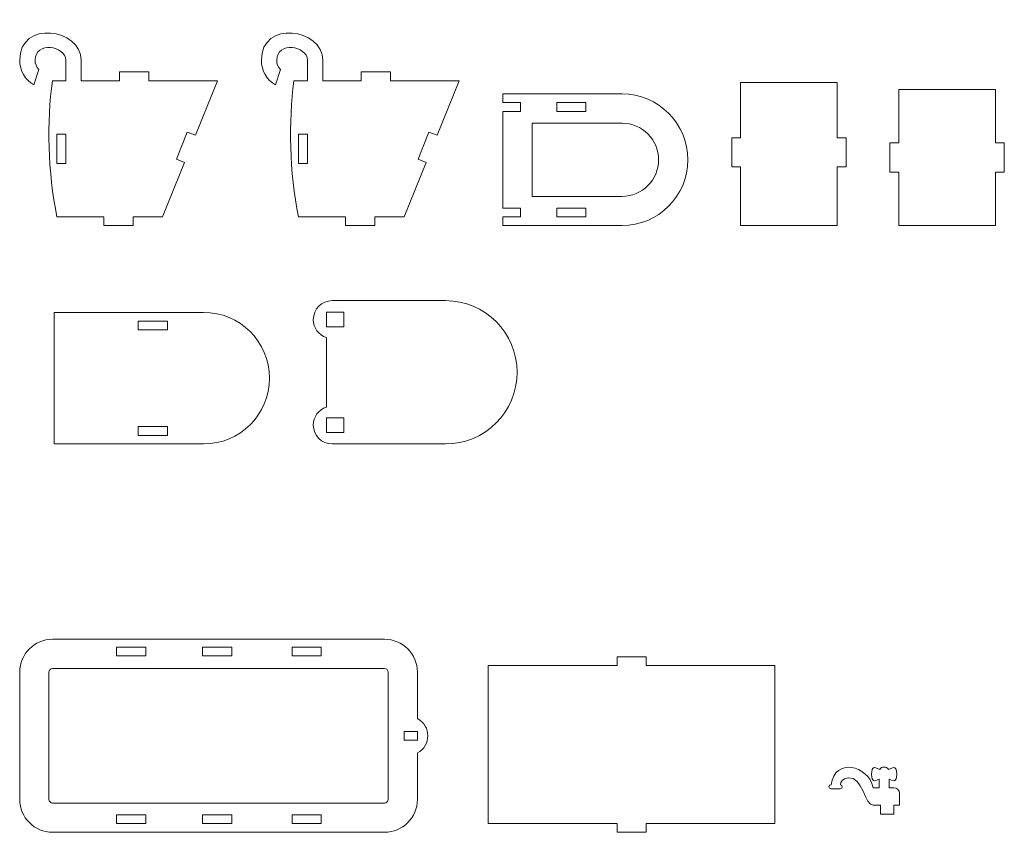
# Model space of a CAD drawing. Header units: millimetres. Extents: x -930 to 1034, y -929 to 949.
# Tile 24 of 31: x 283 to 619, y -339 to -61. Entities that reach past the tile are written whole.
import ezdxf

# ---------------------------------------------------------------- set-up
doc = ezdxf.new("R2010")
doc.units = ezdxf.units.MM
doc.header["$MEASUREMENT"] = 0
doc.layers.add('Layer 1', color=7, linetype='Continuous')

msp = doc.modelspace()

# ---------------------------------------------------------------- linework, layer by layer
at = {"layer": 'Layer 1', "color": 250, "lineweight": 9}
for points, knots in [([(336.3372, -108.4806), (336.3372, -108.4806), (340.0804, -99.2075), (340.0804, -99.2075), (340.0804, -99.2075), (340.0804, -99.2075), (342.8623, -100.3305), (342.8623, -100.3305), (342.8623, -100.3305), (342.8623, -100.3305), (350.3902, -81.681), (350.3902, -81.681), (350.3902, -81.681), (350.3902, -81.681), (326.8819, -81.681), (326.8819, -81.681), (326.8819, -81.681), (326.8819, -81.681), (326.8819, -78.681), (326.8819, -78.681), (326.8819, -78.681), (326.8819, -78.681), (316.8819, -78.681), (316.8819, -78.681), (316.8819, -78.681), (316.8819, -78.681), (316.8819, -81.681), (316.8819, -81.681), (316.8819, -81.681), (316.8819, -81.681), (303.7789, -81.681), (303.7789, -81.681), (303.7789, -81.681), (303.7789, -81.681), (303.7789, -74.681), (303.7789, -74.681), (303.7789, -74.681), (303.7789, -63.6944), (282.7874, -60.7993), (282.7874, -74.681), (282.7874, -74.681), (282.7874, -78.2604), (284.7184, -81.3898), (287.5951, -83.0841), (287.5951, -83.0841), (287.5951, -83.0841), (289.2801, -77.7898), (289.2801, -77.7898), (289.2801, -77.7898), (288.5077, -76.9818), (288.0331, -75.8867), (288.0331, -74.681), (288.0331, -74.681), (288.0331, -68.103), (298.5332, -69.6586), (298.5332, -74.681), (298.5332, -74.681), (298.5332, -74.681), (298.5332, -81.681), (298.5332, -81.681), (298.5332, -81.681), (298.5332, -81.681), (293.9456, -81.681), (293.9456, -81.681), (293.9456, -81.681), (291.9961, -95.5833), (292.3829, -112.9276), (295.5332, -128.1926), (295.5332, -128.1926), (295.5332, -128.1926), (311.5744, -128.1926), (311.5744, -128.1926), (311.5744, -128.1926), (311.5744, -128.1926), (311.5744, -131.1926), (311.5744, -131.1926), (311.5744, -131.1926), (311.5744, -131.1926), (321.5743, -131.1926), (321.5743, -131.1926), (321.5743, -131.1926), (321.5743, -131.1926), (321.5743, -128.1926), (321.5743, -128.1926), (321.5743, -128.1926), (321.5743, -128.1926), (331.6161, -128.1913), (331.6161, -128.1913), (331.6161, -128.1913), (331.6161, -128.1913), (339.1191, -109.6035), (339.1191, -109.6035), (339.1191, -109.6035), (339.1191, -109.6035), (336.3372, -108.4806), (336.3372, -108.4806)], [0, 0, 0, 0, 0.04, 0.04, 0.04, 0.04, 0.08, 0.08, 0.08, 0.08, 0.12, 0.12, 0.12, 0.12, 0.16, 0.16, 0.16, 0.16, 0.2, 0.2, 0.2, 0.2, 0.24, 0.24, 0.24, 0.24, 0.28, 0.28, 0.28, 0.28, 0.32, 0.32, 0.32, 0.32, 0.36, 0.36, 0.36, 0.36, 0.4, 0.4, 0.4, 0.4, 0.44, 0.44, 0.44, 0.44, 0.48, 0.48, 0.48, 0.48, 0.52, 0.52, 0.52, 0.52, 0.56, 0.56, 0.56, 0.56, 0.6, 0.6, 0.6, 0.6, 0.64, 0.64, 0.64, 0.64, 0.68, 0.68, 0.68, 0.68, 0.72, 0.72, 0.72, 0.72, 0.76, 0.76, 0.76, 0.76, 0.8, 0.8, 0.8, 0.8, 0.84, 0.84, 0.84, 0.84, 0.88, 0.88, 0.88, 0.88, 0.92, 0.92, 0.92, 0.92, 1, 1, 1, 1]), ([(418.9401, -108.4806), (418.9401, -108.4806), (422.6832, -99.2075), (422.6832, -99.2075), (422.6832, -99.2075), (422.6832, -99.2075), (425.4651, -100.3305), (425.4651, -100.3305), (425.4651, -100.3305), (425.4651, -100.3305), (432.9931, -81.681), (432.9931, -81.681), (432.9931, -81.681), (432.9931, -81.681), (409.4848, -81.681), (409.4848, -81.681), (409.4848, -81.681), (409.4848, -81.681), (409.4848, -78.681), (409.4848, -78.681), (409.4848, -78.681), (409.4848, -78.681), (399.4847, -78.681), (399.4847, -78.681), (399.4847, -78.681), (399.4847, -78.681), (399.4847, -81.681), (399.4847, -81.681), (399.4847, -81.681), (399.4847, -81.681), (386.3817, -81.681), (386.3817, -81.681), (386.3817, -81.681), (386.3817, -81.681), (386.3817, -74.681), (386.3817, -74.681), (386.3817, -74.681), (386.3817, -63.6944), (365.3903, -60.7993), (365.3903, -74.681), (365.3903, -74.681), (365.3903, -78.2604), (367.3213, -81.3898), (370.1979, -83.0841), (370.1979, -83.0841), (370.1979, -83.0841), (371.883, -77.7898), (371.883, -77.7898), (371.883, -77.7898), (371.1105, -76.9818), (370.636, -75.8867), (370.636, -74.681), (370.636, -74.681), (370.636, -68.103), (381.136, -69.6586), (381.136, -74.681), (381.136, -74.681), (381.136, -74.681), (381.136, -81.681), (381.136, -81.681), (381.136, -81.681), (381.136, -81.681), (376.5483, -81.681), (376.5483, -81.681), (376.5483, -81.681), (374.599, -95.5833), (374.9856, -112.9276), (378.1359, -128.1926), (378.1359, -128.1926), (378.1359, -128.1926), (394.1771, -128.1926), (394.1771, -128.1926), (394.1771, -128.1926), (394.1771, -128.1926), (394.1771, -131.1926), (394.1771, -131.1926), (394.1771, -131.1926), (394.1771, -131.1926), (404.1771, -131.1926), (404.1771, -131.1926), (404.1771, -131.1926), (404.1771, -131.1926), (404.1771, -128.1926), (404.1771, -128.1926), (404.1771, -128.1926), (404.1771, -128.1926), (414.2189, -128.1913), (414.2189, -128.1913), (414.2189, -128.1913), (414.2189, -128.1913), (421.722, -109.6035), (421.722, -109.6035), (421.722, -109.6035), (421.722, -109.6035), (418.9401, -108.4806), (418.9401, -108.4806)], [0, 0, 0, 0, 0.04, 0.04, 0.04, 0.04, 0.08, 0.08, 0.08, 0.08, 0.12, 0.12, 0.12, 0.12, 0.16, 0.16, 0.16, 0.16, 0.2, 0.2, 0.2, 0.2, 0.24, 0.24, 0.24, 0.24, 0.28, 0.28, 0.28, 0.28, 0.32, 0.32, 0.32, 0.32, 0.36, 0.36, 0.36, 0.36, 0.4, 0.4, 0.4, 0.4, 0.44, 0.44, 0.44, 0.44, 0.48, 0.48, 0.48, 0.48, 0.52, 0.52, 0.52, 0.52, 0.56, 0.56, 0.56, 0.56, 0.6, 0.6, 0.6, 0.6, 0.64, 0.64, 0.64, 0.64, 0.68, 0.68, 0.68, 0.68, 0.72, 0.72, 0.72, 0.72, 0.76, 0.76, 0.76, 0.76, 0.8, 0.8, 0.8, 0.8, 0.84, 0.84, 0.84, 0.84, 0.88, 0.88, 0.88, 0.88, 0.92, 0.92, 0.92, 0.92, 1, 1, 1, 1]), ([(562.273, -82.2471), (562.273, -82.2471), (529.1907, -82.2469), (529.1907, -82.2469), (529.1907, -82.2469), (529.1907, -82.2469), (529.1907, -101.1461), (529.1907, -101.1461), (529.1907, -101.1461), (529.1907, -101.1461), (526.1906, -101.1462), (526.1906, -101.1462), (526.1906, -101.1462), (526.1906, -101.1462), (526.1906, -111.1462), (526.1906, -111.1462), (526.1906, -111.1462), (526.1906, -111.1462), (529.1906, -111.146), (529.1906, -111.146), (529.1906, -111.146), (529.1906, -111.146), (529.1906, -131.1925), (529.1906, -131.1925), (529.1906, -131.1925), (529.1906, -131.1925), (562.2729, -131.1926), (562.2729, -131.1926), (562.2729, -131.1926), (562.2729, -131.1926), (562.273, -111.1463), (562.273, -111.1463), (562.273, -111.1463), (562.273, -111.1463), (565.2729, -111.1461), (565.2729, -111.1461), (565.2729, -111.1461), (565.2729, -111.1461), (565.2728, -101.1462), (565.2728, -101.1462), (565.2728, -101.1462), (565.2728, -101.1462), (562.273, -101.1462), (562.273, -101.1462), (562.273, -101.1462), (562.273, -101.1462), (562.273, -82.2471), (562.273, -82.2471)], [0, 0, 0, 0, 0.07692308, 0.07692308, 0.07692308, 0.07692308, 0.15384615, 0.15384615, 0.15384615, 0.15384615, 0.23076923, 0.23076923, 0.23076923, 0.23076923, 0.30769231, 0.30769231, 0.30769231, 0.30769231, 0.38461538, 0.38461538, 0.38461538, 0.38461538, 0.46153846, 0.46153846, 0.46153846, 0.46153846, 0.53846154, 0.53846154, 0.53846154, 0.53846154, 0.61538462, 0.61538462, 0.61538462, 0.61538462, 0.69230769, 0.69230769, 0.69230769, 0.69230769, 0.76923077, 0.76923077, 0.76923077, 0.76923077, 0.84615385, 0.84615385, 0.84615385, 0.84615385, 1, 1, 1, 1]), ([(488.6906, -131.1926), (501.1149, -131.1926), (511.1907, -121.1169), (511.1907, -108.6926), (511.1907, -108.6926), (511.1907, -96.2683), (501.1149, -86.1926), (488.6906, -86.1926), (488.6906, -86.1926), (488.6906, -86.1926), (447.9931, -86.1926), (447.9931, -86.1926), (447.9931, -86.1926), (447.9931, -86.1926), (447.9931, -89.1517), (447.9931, -89.1517), (447.9931, -89.1517), (447.9931, -89.1517), (453.993, -89.1517), (453.993, -89.1517), (453.993, -89.1517), (453.993, -89.1517), (453.993, -92.1517), (453.993, -92.1517), (453.993, -92.1517), (453.993, -92.1517), (447.9931, -92.1517), (447.9931, -92.1517), (447.9931, -92.1517), (447.9931, -92.1517), (447.9931, -125.2335), (447.9931, -125.2335), (447.9931, -125.2335), (447.9931, -125.2335), (453.993, -125.2335), (453.993, -125.2335), (453.993, -125.2335), (453.993, -125.2335), (453.993, -128.2335), (453.993, -128.2335), (453.993, -128.2335), (453.993, -128.2335), (447.9931, -128.2335), (447.9931, -128.2335), (447.9931, -128.2335), (447.9931, -128.2335), (447.9931, -131.1926), (447.9931, -131.1926), (447.9931, -131.1926), (447.9931, -131.1926), (488.6906, -131.1926), (488.6906, -131.1926)], [0, 0, 0, 0, 0.07142857, 0.07142857, 0.07142857, 0.07142857, 0.14285714, 0.14285714, 0.14285714, 0.14285714, 0.21428571, 0.21428571, 0.21428571, 0.21428571, 0.28571429, 0.28571429, 0.28571429, 0.28571429, 0.35714286, 0.35714286, 0.35714286, 0.35714286, 0.42857143, 0.42857143, 0.42857143, 0.42857143, 0.5, 0.5, 0.5, 0.5, 0.57142857, 0.57142857, 0.57142857, 0.57142857, 0.64285714, 0.64285714, 0.64285714, 0.64285714, 0.71428571, 0.71428571, 0.71428571, 0.71428571, 0.78571429, 0.78571429, 0.78571429, 0.78571429, 0.85714286, 0.85714286, 0.85714286, 0.85714286, 1, 1, 1, 1]), ([(616.3552, -84.6808), (616.3552, -84.6808), (583.2729, -84.6809), (583.2729, -84.6809), (583.2729, -84.6809), (583.2729, -84.6809), (583.2729, -102.9367), (583.2729, -102.9367), (583.2729, -102.9367), (583.2729, -102.9367), (580.2729, -102.9365), (580.2729, -102.9365), (580.2729, -102.9365), (580.2729, -102.9365), (580.2729, -112.9365), (580.2729, -112.9365), (580.2729, -112.9365), (580.2729, -112.9365), (583.2729, -112.9366), (583.2729, -112.9366), (583.2729, -112.9366), (583.2729, -112.9366), (583.2729, -131.1926), (583.2729, -131.1926), (583.2729, -131.1926), (583.2729, -131.1926), (616.3552, -131.1925), (616.3552, -131.1925), (616.3552, -131.1925), (616.3552, -131.1925), (616.3552, -112.9365), (616.3552, -112.9365), (616.3552, -112.9365), (616.3552, -112.9365), (619.3552, -112.9365), (619.3552, -112.9365), (619.3552, -112.9365), (619.3552, -112.9365), (619.3553, -102.9366), (619.3553, -102.9366), (619.3553, -102.9366), (619.3553, -102.9366), (616.3552, -102.9364), (616.3552, -102.9364), (616.3552, -102.9364), (616.3552, -102.9364), (616.3552, -84.6808), (616.3552, -84.6808)], [0, 0, 0, 0, 0.07692308, 0.07692308, 0.07692308, 0.07692308, 0.15384615, 0.15384615, 0.15384615, 0.15384615, 0.23076923, 0.23076923, 0.23076923, 0.23076923, 0.30769231, 0.30769231, 0.30769231, 0.30769231, 0.38461538, 0.38461538, 0.38461538, 0.38461538, 0.46153846, 0.46153846, 0.46153846, 0.46153846, 0.53846154, 0.53846154, 0.53846154, 0.53846154, 0.61538462, 0.61538462, 0.61538462, 0.61538462, 0.69230769, 0.69230769, 0.69230769, 0.69230769, 0.76923077, 0.76923077, 0.76923077, 0.76923077, 0.84615385, 0.84615385, 0.84615385, 0.84615385, 1, 1, 1, 1]), ([(466.3418, -89.1517), (466.3418, -89.1517), (476.3419, -89.1517), (476.3419, -89.1517), (476.3419, -89.1517), (476.3419, -89.1517), (476.3419, -92.1517), (476.3419, -92.1517), (476.3419, -92.1517), (476.3419, -92.1517), (466.3418, -92.1517), (466.3418, -92.1517), (466.3418, -92.1517), (466.3418, -92.1517), (466.3418, -89.1517), (466.3418, -89.1517)], [0, 0, 0, 0, 0.2, 0.2, 0.2, 0.2, 0.4, 0.4, 0.4, 0.4, 0.6, 0.6, 0.6, 0.6, 1, 1, 1, 1]), ([(457.993, -108.6926), (457.993, -108.6926), (457.993, -96.1926), (457.993, -96.1926), (457.993, -96.1926), (457.993, -96.1926), (488.6906, -96.1926), (488.6906, -96.1926), (488.6906, -96.1926), (495.5952, -96.1926), (501.1906, -101.788), (501.1906, -108.6926), (501.1906, -108.6926), (501.1906, -115.5972), (495.5952, -121.1926), (488.6906, -121.1926), (488.6906, -121.1926), (488.6906, -121.1926), (457.993, -121.1926), (457.993, -121.1926), (457.993, -121.1926), (457.993, -121.1926), (457.993, -108.6926), (457.993, -108.6926)], [0, 0, 0, 0, 0.14285714, 0.14285714, 0.14285714, 0.14285714, 0.28571429, 0.28571429, 0.28571429, 0.28571429, 0.42857143, 0.42857143, 0.42857143, 0.42857143, 0.57142857, 0.57142857, 0.57142857, 0.57142857, 0.71428571, 0.71428571, 0.71428571, 0.71428571, 1, 1, 1, 1]), ([(298.5332, -109.9368), (298.5332, -109.9368), (295.5332, -109.9368), (295.5332, -109.9368), (295.5332, -109.9368), (295.5332, -109.9368), (295.5332, -99.9368), (295.5332, -99.9368), (295.5332, -99.9368), (295.5332, -99.9368), (298.5332, -99.9368), (298.5332, -99.9368), (298.5332, -99.9368), (298.5332, -99.9368), (298.5332, -109.9368), (298.5332, -109.9368)], [0, 0, 0, 0, 0.2, 0.2, 0.2, 0.2, 0.4, 0.4, 0.4, 0.4, 0.6, 0.6, 0.6, 0.6, 1, 1, 1, 1]), ([(381.136, -109.9368), (381.136, -109.9368), (378.1359, -109.9368), (378.1359, -109.9368), (378.1359, -109.9368), (378.1359, -109.9368), (378.1359, -99.9368), (378.1359, -99.9368), (378.1359, -99.9368), (378.1359, -99.9368), (381.136, -99.9368), (381.136, -99.9368), (381.136, -99.9368), (381.136, -99.9368), (381.136, -109.9368), (381.136, -109.9368)], [0, 0, 0, 0, 0.2, 0.2, 0.2, 0.2, 0.4, 0.4, 0.4, 0.4, 0.6, 0.6, 0.6, 0.6, 1, 1, 1, 1]), ([(466.3418, -128.2335), (466.3418, -128.2335), (476.3419, -128.2335), (476.3419, -128.2335), (476.3419, -128.2335), (476.3419, -128.2335), (476.3419, -125.2335), (476.3419, -125.2335), (476.3419, -125.2335), (476.3419, -125.2335), (466.3418, -125.2335), (466.3418, -125.2335), (466.3418, -125.2335), (466.3418, -125.2335), (466.3418, -128.2335), (466.3418, -128.2335)], [0, 0, 0, 0, 0.2, 0.2, 0.2, 0.2, 0.4, 0.4, 0.4, 0.4, 0.6, 0.6, 0.6, 0.6, 1, 1, 1, 1]), ([(387.6149, -169.453), (387.6149, -169.453), (387.6149, -193.2482), (387.6149, -193.2482), (387.6149, -193.2482), (385.0271, -194.0907), (383.1558, -196.5233), (383.1558, -199.3915), (383.1558, -199.3915), (383.1558, -202.9577), (386.0486, -205.8506), (389.6148, -205.8506), (389.6148, -205.8506), (389.6148, -205.8506), (428.3124, -205.8506), (428.3124, -205.8506), (428.3124, -205.8506), (441.8406, -205.8506), (452.8124, -194.8787), (452.8124, -181.3506), (452.8124, -181.3506), (452.8124, -167.8225), (441.8406, -156.8506), (428.3124, -156.8506), (428.3124, -156.8506), (428.3124, -156.8506), (389.6148, -156.8506), (389.6148, -156.8506), (389.6148, -156.8506), (386.0486, -156.8506), (383.1558, -159.7435), (383.1558, -163.3097), (383.1558, -163.3097), (383.1558, -166.1779), (385.0271, -168.6105), (387.6149, -169.453)], [0, 0, 0, 0, 0.1, 0.1, 0.1, 0.1, 0.2, 0.2, 0.2, 0.2, 0.3, 0.3, 0.3, 0.3, 0.4, 0.4, 0.4, 0.4, 0.5, 0.5, 0.5, 0.5, 0.6, 0.6, 0.6, 0.6, 0.7, 0.7, 0.7, 0.7, 0.8, 0.8, 0.8, 0.8, 1, 1, 1, 1]), ([(345.6524, -205.8506), (358.0767, -205.8506), (368.1524, -195.7749), (368.1524, -183.3506), (368.1524, -183.3506), (368.1524, -170.9263), (358.0767, -160.8506), (345.6524, -160.8506), (345.6524, -160.8506), (345.6524, -160.8506), (294.5167, -160.8506), (294.5167, -160.8506), (294.5167, -160.8506), (294.5167, -165.4162), (294.5167, -201.285), (294.5167, -205.8506), (294.5167, -205.8506), (294.5167, -205.8506), (345.6524, -205.8506), (345.6524, -205.8506)], [0, 0, 0, 0, 0.16666667, 0.16666667, 0.16666667, 0.16666667, 0.33333333, 0.33333333, 0.33333333, 0.33333333, 0.5, 0.5, 0.5, 0.5, 0.66666667, 0.66666667, 0.66666667, 0.66666667, 1, 1, 1, 1]), ([(387.6149, -165.8097), (387.6149, -165.8097), (393.6148, -165.8097), (393.6148, -165.8097), (393.6148, -165.8097), (393.6148, -165.8097), (393.6148, -160.8097), (393.6148, -160.8097), (393.6148, -160.8097), (393.6148, -160.8097), (387.6149, -160.8097), (387.6149, -160.8097), (387.6149, -160.8097), (387.6149, -160.8097), (387.6149, -165.8097), (387.6149, -165.8097)], [0, 0, 0, 0, 0.2, 0.2, 0.2, 0.2, 0.4, 0.4, 0.4, 0.4, 0.6, 0.6, 0.6, 0.6, 1, 1, 1, 1]), ([(323.3037, -163.8097), (323.3037, -163.8097), (333.3036, -163.8097), (333.3036, -163.8097), (333.3036, -163.8097), (333.3036, -163.8097), (333.3036, -166.8097), (333.3036, -166.8097), (333.3036, -166.8097), (333.3036, -166.8097), (323.3037, -166.8097), (323.3037, -166.8097), (323.3037, -166.8097), (323.3037, -166.8097), (323.3037, -163.8097), (323.3037, -163.8097)], [0, 0, 0, 0, 0.2, 0.2, 0.2, 0.2, 0.4, 0.4, 0.4, 0.4, 0.6, 0.6, 0.6, 0.6, 1, 1, 1, 1]), ([(387.6149, -196.8915), (387.6149, -196.8915), (393.6148, -196.8915), (393.6148, -196.8915), (393.6148, -196.8915), (393.6148, -196.8915), (393.6148, -201.8915), (393.6148, -201.8915), (393.6148, -201.8915), (393.6148, -201.8915), (387.6149, -201.8915), (387.6149, -201.8915), (387.6149, -201.8915), (387.6149, -201.8915), (387.6149, -196.8915), (387.6149, -196.8915)], [0, 0, 0, 0, 0.2, 0.2, 0.2, 0.2, 0.4, 0.4, 0.4, 0.4, 0.6, 0.6, 0.6, 0.6, 1, 1, 1, 1]), ([(323.3037, -202.8915), (323.3037, -202.8915), (333.3036, -202.8915), (333.3036, -202.8915), (333.3036, -202.8915), (333.3036, -202.8915), (333.3036, -199.8915), (333.3036, -199.8915), (333.3036, -199.8915), (333.3036, -199.8915), (323.3037, -199.8915), (323.3037, -199.8915), (323.3037, -199.8915), (323.3037, -199.8915), (323.3037, -202.8915), (323.3037, -202.8915)], [0, 0, 0, 0, 0.2, 0.2, 0.2, 0.2, 0.4, 0.4, 0.4, 0.4, 0.6, 0.6, 0.6, 0.6, 1, 1, 1, 1]), ([(407.4734, -338.602), (407.4734, -338.602), (294.0375, -338.602), (294.0375, -338.602), (294.0375, -338.602), (287.8503, -338.602), (282.7874, -333.5395), (282.7874, -327.352), (282.7874, -327.352), (282.7874, -327.352), (282.7874, -283.852), (282.7874, -283.852), (282.7874, -283.852), (282.7874, -277.6645), (287.8499, -272.602), (294.0375, -272.602), (294.0375, -272.602), (294.0375, -272.602), (407.4734, -272.602), (407.4734, -272.602), (407.4734, -272.602), (413.6609, -272.602), (418.7234, -277.6648), (418.7234, -283.852), (418.7234, -283.852), (418.7234, -283.852), (418.7234, -299.7405), (418.7234, -299.7405), (418.7234, -299.7405), (423.4889, -302.1852), (423.4889, -309.0188), (418.7234, -311.4635), (418.7234, -311.4635), (418.7234, -311.4635), (418.7234, -327.352), (418.7234, -327.352), (418.7234, -327.352), (418.7234, -333.5392), (413.6607, -338.602), (407.4734, -338.602)], [0, 0, 0, 0, 0.09090909, 0.09090909, 0.09090909, 0.09090909, 0.18181818, 0.18181818, 0.18181818, 0.18181818, 0.27272727, 0.27272727, 0.27272727, 0.27272727, 0.36363636, 0.36363636, 0.36363636, 0.36363636, 0.45454545, 0.45454545, 0.45454545, 0.45454545, 0.54545455, 0.54545455, 0.54545455, 0.54545455, 0.63636364, 0.63636364, 0.63636364, 0.63636364, 0.72727273, 0.72727273, 0.72727273, 0.72727273, 0.81818182, 0.81818182, 0.81818182, 0.81818182, 1, 1, 1, 1]), ([(315.8938, -278.3237), (315.8938, -278.3237), (325.8939, -278.3237), (325.8939, -278.3237), (325.8939, -278.3237), (325.8939, -278.3237), (325.8939, -275.3237), (325.8939, -275.3237), (325.8939, -275.3237), (325.8939, -275.3237), (315.8938, -275.3237), (315.8938, -275.3237), (315.8938, -275.3237), (315.8938, -275.3237), (315.8938, -278.3237), (315.8938, -278.3237)], [0, 0, 0, 0, 0.2, 0.2, 0.2, 0.2, 0.4, 0.4, 0.4, 0.4, 0.6, 0.6, 0.6, 0.6, 1, 1, 1, 1]), ([(355.2928, -278.3237), (355.2928, -278.3237), (345.2929, -278.3237), (345.2929, -278.3237), (345.2929, -278.3237), (345.2929, -278.3237), (345.2929, -275.3237), (345.2929, -275.3237), (345.2929, -275.3237), (345.2929, -275.3237), (355.2928, -275.3237), (355.2928, -275.3237), (355.2928, -275.3237), (355.2928, -275.3237), (355.2928, -278.3237), (355.2928, -278.3237)], [0, 0, 0, 0, 0.2, 0.2, 0.2, 0.2, 0.4, 0.4, 0.4, 0.4, 0.6, 0.6, 0.6, 0.6, 1, 1, 1, 1]), ([(375.8939, -278.3237), (375.8939, -278.3237), (385.8938, -278.3237), (385.8938, -278.3237), (385.8938, -278.3237), (385.8938, -278.3237), (385.8938, -275.3237), (385.8938, -275.3237), (385.8938, -275.3237), (385.8938, -275.3237), (375.8939, -275.3237), (375.8939, -275.3237), (375.8939, -275.3237), (375.8939, -275.3237), (375.8939, -278.3237), (375.8939, -278.3237)], [0, 0, 0, 0, 0.2, 0.2, 0.2, 0.2, 0.4, 0.4, 0.4, 0.4, 0.6, 0.6, 0.6, 0.6, 1, 1, 1, 1]), ([(540.9682, -281.6021), (540.9682, -281.6021), (540.9682, -335.602), (540.9682, -335.602), (540.9682, -335.602), (540.9682, -335.602), (496.9744, -335.602), (496.9744, -335.602), (496.9744, -335.602), (496.9744, -335.602), (496.9744, -338.602), (496.9744, -338.602), (496.9744, -338.602), (496.9744, -338.602), (486.9743, -338.602), (486.9743, -338.602), (486.9743, -338.602), (486.9743, -338.602), (486.9743, -335.602), (486.9743, -335.602), (486.9743, -335.602), (486.9743, -335.602), (442.9802, -335.602), (442.9802, -335.602), (442.9802, -335.602), (442.9802, -312.588), (442.9802, -304.616), (442.9802, -281.6021), (442.9802, -281.6021), (442.9802, -281.6021), (486.9743, -281.6021), (486.9743, -281.6021), (486.9743, -281.6021), (486.9743, -281.6021), (486.9743, -278.6021), (486.9743, -278.6021), (486.9743, -278.6021), (486.9743, -278.6021), (496.9744, -278.6021), (496.9744, -278.6021), (496.9744, -278.6021), (496.9744, -278.6021), (496.9744, -281.6021), (496.9744, -281.6021), (496.9744, -281.6021), (496.9744, -281.6021), (540.9682, -281.6021), (540.9682, -281.6021)], [0, 0, 0, 0, 0.07692308, 0.07692308, 0.07692308, 0.07692308, 0.15384615, 0.15384615, 0.15384615, 0.15384615, 0.23076923, 0.23076923, 0.23076923, 0.23076923, 0.30769231, 0.30769231, 0.30769231, 0.30769231, 0.38461538, 0.38461538, 0.38461538, 0.38461538, 0.46153846, 0.46153846, 0.46153846, 0.46153846, 0.53846154, 0.53846154, 0.53846154, 0.53846154, 0.61538462, 0.61538462, 0.61538462, 0.61538462, 0.69230769, 0.69230769, 0.69230769, 0.69230769, 0.76923077, 0.76923077, 0.76923077, 0.76923077, 0.84615385, 0.84615385, 0.84615385, 0.84615385, 1, 1, 1, 1]), ([(407.4734, -328.602), (407.4734, -328.602), (294.0375, -328.602), (294.0375, -328.602), (294.0375, -328.602), (293.3502, -328.602), (292.7875, -328.0395), (292.7875, -327.352), (292.7875, -327.352), (292.7875, -327.352), (292.7875, -283.852), (292.7875, -283.852), (292.7875, -283.852), (292.7875, -283.1645), (293.35, -282.602), (294.0375, -282.602), (294.0375, -282.602), (294.0375, -282.602), (407.4734, -282.602), (407.4734, -282.602), (407.4734, -282.602), (408.161, -282.602), (408.7235, -283.1648), (408.7235, -283.852), (408.7235, -283.852), (408.7235, -283.852), (408.7235, -327.352), (408.7235, -327.352), (408.7235, -327.352), (408.7235, -328.0392), (408.1606, -328.602), (407.4734, -328.602)], [0, 0, 0, 0, 0.11111111, 0.11111111, 0.11111111, 0.11111111, 0.22222222, 0.22222222, 0.22222222, 0.22222222, 0.33333333, 0.33333333, 0.33333333, 0.33333333, 0.44444444, 0.44444444, 0.44444444, 0.44444444, 0.55555556, 0.55555556, 0.55555556, 0.55555556, 0.66666667, 0.66666667, 0.66666667, 0.66666667, 0.77777778, 0.77777778, 0.77777778, 0.77777778, 1, 1, 1, 1]), ([(418.7236, -307.102), (418.7236, -307.102), (414.2236, -307.102), (414.2236, -307.102), (414.2236, -307.102), (414.2236, -307.102), (414.2236, -304.102), (414.2236, -304.102), (414.2236, -304.102), (414.2236, -304.102), (418.7236, -304.102), (418.7236, -304.102), (418.7236, -304.102), (418.7236, -304.102), (418.7236, -307.102), (418.7236, -307.102)], [0, 0, 0, 0, 0.2, 0.2, 0.2, 0.2, 0.4, 0.4, 0.4, 0.4, 0.6, 0.6, 0.6, 0.6, 1, 1, 1, 1]), ([(581.1247, -316.553), (581.6372, -316.3514), (582.2198, -316.6051), (582.4213, -317.1176), (582.4213, -317.1176), (582.6227, -317.6297), (582.6227, -319.8617), (582.4213, -320.3738), (582.4213, -320.3738), (582.2198, -320.8863), (581.6372, -321.14), (581.1247, -320.9384), (581.1247, -320.9384), (581.1247, -320.9384), (579.9846, -320.49), (579.9846, -320.49), (579.9846, -320.49), (579.9846, -320.49), (579.9846, -323.3672), (579.9846, -323.3672), (579.9846, -323.3672), (579.9846, -323.3672), (581.5757, -323.3672), (581.5757, -323.3672), (581.5757, -323.3672), (582.6772, -323.3672), (583.5757, -324.2658), (583.5757, -325.3672), (583.5757, -325.3672), (583.5757, -325.3672), (583.5757, -329.3672), (583.5757, -329.3672), (583.5757, -329.3672), (583.5757, -329.3672), (581.5809, -329.3672), (581.5809, -329.3672), (581.5809, -329.3672), (581.5809, -329.3672), (581.5809, -332.3672), (581.5809, -332.3672), (581.5809, -332.3672), (581.5809, -332.3672), (577.0809, -332.3672), (577.0809, -332.3672), (577.0809, -332.3672), (577.0809, -332.3672), (577.0809, -329.3672), (577.0809, -329.3672), (577.0809, -329.3672), (577.0809, -329.3672), (574.5476, -329.3672), (574.5476, -329.3672), (574.5476, -329.3672), (571.6864, -329.6353), (570.9823, -319.2955), (565.9916, -319.962), (565.9916, -319.962), (563.9645, -320.2146), (563.321, -321.449), (563.329, -322.3226), (563.329, -322.3226), (564.2201, -322.3658), (564.19, -323.7127), (563.2952, -323.7127), (563.2952, -323.7127), (563.2952, -323.7127), (560.0892, -323.7127), (560.0892, -323.7127), (560.0892, -323.7127), (559.1876, -323.7127), (559.1447, -322.3218), (560.1178, -322.3218), (560.1178, -322.3218), (561.4326, -313.0814), (572.733, -315.5431), (574.5476, -323.3672), (574.5476, -323.3672), (574.5476, -323.3672), (576.5781, -323.3672), (576.5781, -323.3672), (576.5781, -323.3672), (576.5781, -323.3672), (576.5781, -320.4901), (576.5781, -320.4901), (576.5781, -320.4901), (576.5781, -320.4901), (575.4382, -320.9383), (575.4382, -320.9383), (575.4382, -320.9383), (574.9256, -321.1399), (574.3431, -320.8862), (574.1416, -320.3737), (574.1416, -320.3737), (573.9402, -319.8616), (573.9402, -317.6298), (574.1416, -317.1177), (574.1416, -317.1177), (574.3431, -316.6052), (574.9256, -316.3515), (575.4382, -316.5531), (575.4382, -316.5531), (575.4382, -316.5531), (576.7825, -317.0817), (576.7825, -317.0817), (576.7825, -317.0817), (577.3873, -316.0319), (579.1752, -316.0318), (579.7802, -317.0818), (579.7802, -317.0818), (579.7802, -317.0818), (581.1247, -316.553), (581.1247, -316.553)], [0, 0, 0, 0, 0.03448276, 0.03448276, 0.03448276, 0.03448276, 0.06896552, 0.06896552, 0.06896552, 0.06896552, 0.10344828, 0.10344828, 0.10344828, 0.10344828, 0.13793103, 0.13793103, 0.13793103, 0.13793103, 0.17241379, 0.17241379, 0.17241379, 0.17241379, 0.20689655, 0.20689655, 0.20689655, 0.20689655, 0.24137931, 0.24137931, 0.24137931, 0.24137931, 0.27586207, 0.27586207, 0.27586207, 0.27586207, 0.31034483, 0.31034483, 0.31034483, 0.31034483, 0.34482759, 0.34482759, 0.34482759, 0.34482759, 0.37931034, 0.37931034, 0.37931034, 0.37931034, 0.4137931, 0.4137931, 0.4137931, 0.4137931, 0.44827586, 0.44827586, 0.44827586, 0.44827586, 0.48275862, 0.48275862, 0.48275862, 0.48275862, 0.51724138, 0.51724138, 0.51724138, 0.51724138, 0.55172414, 0.55172414, 0.55172414, 0.55172414, 0.5862069, 0.5862069, 0.5862069, 0.5862069, 0.62068966, 0.62068966, 0.62068966, 0.62068966, 0.65517241, 0.65517241, 0.65517241, 0.65517241, 0.68965517, 0.68965517, 0.68965517, 0.68965517, 0.72413793, 0.72413793, 0.72413793, 0.72413793, 0.75862069, 0.75862069, 0.75862069, 0.75862069, 0.79310345, 0.79310345, 0.79310345, 0.79310345, 0.82758621, 0.82758621, 0.82758621, 0.82758621, 0.86206897, 0.86206897, 0.86206897, 0.86206897, 0.89655172, 0.89655172, 0.89655172, 0.89655172, 0.93103448, 0.93103448, 0.93103448, 0.93103448, 1, 1, 1, 1]), ([(315.8938, -335.602), (315.8938, -335.602), (325.8939, -335.602), (325.8939, -335.602), (325.8939, -335.602), (325.8939, -335.602), (325.8939, -332.602), (325.8939, -332.602), (325.8939, -332.602), (325.8939, -332.602), (315.8938, -332.602), (315.8938, -332.602), (315.8938, -332.602), (315.8938, -332.602), (315.8938, -335.602), (315.8938, -335.602)], [0, 0, 0, 0, 0.2, 0.2, 0.2, 0.2, 0.4, 0.4, 0.4, 0.4, 0.6, 0.6, 0.6, 0.6, 1, 1, 1, 1]), ([(355.2928, -335.602), (355.2928, -335.602), (345.2929, -335.602), (345.2929, -335.602), (345.2929, -335.602), (345.2929, -335.602), (345.2929, -332.602), (345.2929, -332.602), (345.2929, -332.602), (345.2929, -332.602), (355.2928, -332.602), (355.2928, -332.602), (355.2928, -332.602), (355.2928, -332.602), (355.2928, -335.602), (355.2928, -335.602)], [0, 0, 0, 0, 0.2, 0.2, 0.2, 0.2, 0.4, 0.4, 0.4, 0.4, 0.6, 0.6, 0.6, 0.6, 1, 1, 1, 1]), ([(375.8939, -335.602), (375.8939, -335.602), (385.8938, -335.602), (385.8938, -335.602), (385.8938, -335.602), (385.8938, -335.602), (385.8938, -332.602), (385.8938, -332.602), (385.8938, -332.602), (385.8938, -332.602), (375.8939, -332.602), (375.8939, -332.602), (375.8939, -332.602), (375.8939, -332.602), (375.8939, -335.602), (375.8939, -335.602)], [0, 0, 0, 0, 0.2, 0.2, 0.2, 0.2, 0.4, 0.4, 0.4, 0.4, 0.6, 0.6, 0.6, 0.6, 1, 1, 1, 1])]:
    msp.add_open_spline(points, degree=3, knots=knots, dxfattribs=at)

doc.saveas('drawing.dxf')
